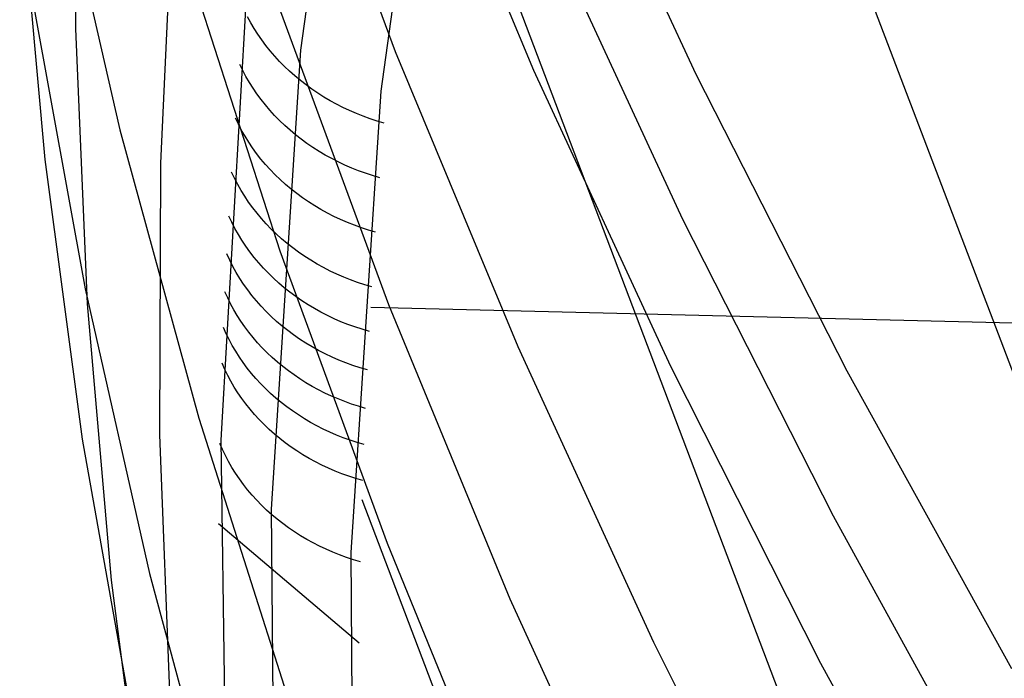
# Model space of a CAD drawing. Header units: millimetres. Extents: x 119 to 175.9, y -203.1 to -153.8.
# Tile 211 of 256: x 171.384 to 171.826, y -198.818 to -198.523. Entities that reach past the tile are written whole.
import ezdxf

# ---------------------------------------------------------------- set-up
doc = ezdxf.new("R2010")
doc.units = ezdxf.units.MM
doc.header["$MEASUREMENT"] = 0
doc.layers.add('Livello 03', color=5, linetype='Continuous', true_color=0x0000ff)

msp = doc.modelspace()

# ---------------------------------------------------------------- linework, layer by layer
at = {"layer": 'Livello 03'}
for p, q in [((172.02936, -199.20464, 46.86565), (171.6227, -198.13654, 45.18244)), ((171.51014, -198.53615, 45.97837), (171.53808, -198.33198, 45.5921)), ((171.54621, -198.55466, 45.96892), (171.57465, -198.34939, 45.58483)), ((171.40901, -198.40416, 46.28705), (171.4089, -198.52668, 46.52997)), ((171.50365, -198.40501, 48.48787), (171.55257, -198.53687, 48.75854)), ((171.91795, -199.33381, 47.14475), (171.56665, -198.40741, 45.69105)), ((171.55926, -198.41283, 48.79496), (171.61467, -198.54523, 49.0665)), ((171.62569, -198.41418, 49.09804), (171.68757, -198.54693, 49.36969)), ((171.39933, -198.44322, 47.57365), (171.4289, -198.57206, 47.8362)), ((171.3839, -198.46032, 46.76273), (171.39515, -198.58527, 47.01322)), ((171.45273, -198.46588, 46.0929), (171.44707, -198.58693, 46.32749)), ((171.61995, -198.47918, 49.08401), (171.68161, -198.61204, 49.35494)), ((171.45865, -198.49555, 48.15418), (171.50077, -198.62637, 48.42084)), ((171.48597, -198.50627, 45.9939), (171.47419, -198.71134, 46.38138)), ((171.39015, -198.51606, 47.28115), (171.4133, -198.64334, 47.53798)), ((171.48767, -198.52388, 46.01716), (171.48621, -198.5212, 46.01853)), ((171.50101, -198.5188, 48.45383), (171.54953, -198.65044, 48.72205)), ((171.4089, -198.52668, 46.52997), (171.41421, -198.65005, 46.77302)), ((171.48923, -198.52651, 46.01582), (171.48767, -198.52388, 46.01716)), ((171.49089, -198.5291, 46.0145), (171.48923, -198.52651, 46.01582)), ((171.49265, -198.53164, 46.01322), (171.49089, -198.5291, 46.0145)), ((171.4945, -198.53413, 46.01197), (171.49265, -198.53164, 46.01322)), ((171.49645, -198.53656, 46.01075), (171.4945, -198.53413, 46.01197)), ((171.49848, -198.53894, 46.00957), (171.49645, -198.53656, 46.01075)), ((171.49703, -198.74227, 46.3644), (171.51014, -198.53615, 45.97837)), ((171.50061, -198.54125, 46.00843), (171.49848, -198.53894, 46.00957)), ((171.55257, -198.53687, 48.75854), (171.60754, -198.66922, 49.02794)), ((171.48405, -198.54532, 46.06483), (171.48271, -198.54259, 46.06625)), ((171.50282, -198.5435, 46.00732), (171.50061, -198.54125, 46.00843)), ((171.50512, -198.54569, 46.00625), (171.50282, -198.5435, 46.00732)), ((171.4855, -198.54802, 46.06344), (171.48405, -198.54532, 46.06483)), ((171.48705, -198.55068, 46.06208), (171.4855, -198.54802, 46.06344)), ((171.5075, -198.5478, 46.00522), (171.50512, -198.54569, 46.00625)), ((171.50995, -198.54985, 46.00424), (171.5075, -198.5478, 46.00522)), ((171.61467, -198.54523, 49.0665), (171.67611, -198.67813, 49.33657)), ((171.68757, -198.54693, 49.36969), (171.75544, -198.6802, 49.63964)), ((171.4887, -198.55329, 46.06074), (171.48705, -198.55068, 46.06208)), ((171.49045, -198.55585, 46.05944), (171.4887, -198.55329, 46.06074)), ((171.51248, -198.55182, 46.00329), (171.50995, -198.54985, 46.00424)), ((171.51509, -198.55372, 46.00239), (171.51248, -198.55182, 46.00329)), ((171.4923, -198.55835, 46.05817), (171.49045, -198.55585, 46.05944)), ((171.51776, -198.55553, 46.00154), (171.51509, -198.55372, 46.00239)), ((171.5205, -198.55727, 46.00073), (171.51776, -198.55553, 46.00154)), ((171.52331, -198.55893, 45.99996), (171.5205, -198.55727, 46.00073)), ((171.53272, -198.76175, 46.35285), (171.54621, -198.55466, 45.96892)), ((171.49424, -198.56081, 46.05693), (171.4923, -198.55835, 46.05817)), ((171.49628, -198.5632, 46.05573), (171.49424, -198.56081, 46.05693)), ((171.52617, -198.5605, 45.99925), (171.52331, -198.55893, 45.99996)), ((171.52909, -198.56198, 45.99858), (171.52617, -198.5605, 45.99925)), ((171.53207, -198.56338, 45.99796), (171.52909, -198.56198, 45.99858)), ((171.4984, -198.56553, 46.05456), (171.49628, -198.5632, 46.05573)), ((171.50062, -198.5678, 46.05343), (171.4984, -198.56553, 46.05456)), ((171.53509, -198.56469, 45.99739), (171.53207, -198.56338, 45.99796)), ((171.53816, -198.56591, 45.99687), (171.53509, -198.56469, 45.99739)), ((171.54128, -198.56703, 45.99641), (171.53816, -198.56591, 45.99687)), ((171.48211, -198.5695, 46.11112), (171.48078, -198.56674, 46.11256)), ((171.48355, -198.57222, 46.10971), (171.48211, -198.5695, 46.11112)), ((171.50291, -198.57, 46.05234), (171.50062, -198.5678, 46.05343)), ((171.5053, -198.57213, 46.0513), (171.50291, -198.57, 46.05234)), ((171.54443, -198.56807, 45.99599), (171.54128, -198.56703, 45.99641)), ((171.54762, -198.569, 45.99563), (171.54443, -198.56807, 45.99599)), ((171.4289, -198.57206, 47.8362), (171.46436, -198.70149, 48.09808)), ((171.48509, -198.57489, 46.10833), (171.48355, -198.57222, 46.10971)), ((171.48673, -198.57752, 46.10697), (171.48509, -198.57489, 46.10833)), ((171.50776, -198.57419, 46.05029), (171.5053, -198.57213, 46.0513)), ((171.51029, -198.57617, 46.04932), (171.50776, -198.57419, 46.05029)), ((171.48848, -198.5801, 46.10565), (171.48673, -198.57752, 46.10697)), ((171.5129, -198.57808, 46.0484), (171.51029, -198.57617, 46.04932)), ((171.51559, -198.57991, 46.04752), (171.5129, -198.57808, 46.0484)), ((171.49032, -198.58262, 46.10436), (171.48848, -198.5801, 46.10565)), ((171.49226, -198.58509, 46.1031), (171.49032, -198.58262, 46.10436)), ((171.51834, -198.58166, 46.04669), (171.51559, -198.57991, 46.04752)), ((171.52115, -198.58333, 46.04591), (171.51834, -198.58166, 46.04669)), ((171.52403, -198.58491, 46.04517), (171.52115, -198.58333, 46.04591)), ((171.39515, -198.58527, 47.01322), (171.41202, -198.71095, 47.26355)), ((171.44707, -198.58693, 46.32749), (171.44666, -198.70888, 46.56235)), ((171.49429, -198.5875, 46.10188), (171.49226, -198.58509, 46.1031)), ((171.49641, -198.58985, 46.10069), (171.49429, -198.5875, 46.10188)), ((171.52696, -198.58641, 46.04449), (171.52403, -198.58491, 46.04517)), ((171.52995, -198.58781, 46.04385), (171.52696, -198.58641, 46.04449)), ((171.53299, -198.58913, 46.04326), (171.52995, -198.58781, 46.04385)), ((171.48039, -198.59374, 46.15742), (171.47908, -198.59096, 46.15888)), ((171.49863, -198.59213, 46.09954), (171.49641, -198.58985, 46.10069)), ((171.50093, -198.59435, 46.09843), (171.49863, -198.59213, 46.09954)), ((171.53607, -198.59035, 46.04272), (171.53299, -198.58913, 46.04326)), ((171.5392, -198.59149, 46.04224), (171.53607, -198.59035, 46.04272)), ((171.54237, -198.59252, 46.04181), (171.5392, -198.59149, 46.04224)), ((171.54558, -198.59347, 46.04143), (171.54237, -198.59252, 46.04181)), ((171.48182, -198.59647, 46.15599), (171.48039, -198.59374, 46.15742)), ((171.48335, -198.59916, 46.15459), (171.48182, -198.59647, 46.15599)), ((171.50331, -198.59649, 46.09736), (171.50093, -198.59435, 46.09843)), ((171.50578, -198.59857, 46.09633), (171.50331, -198.59649, 46.09736)), ((171.48498, -198.60181, 46.15322), (171.48335, -198.59916, 46.15459)), ((171.48672, -198.6044, 46.15187), (171.48498, -198.60181, 46.15322)), ((171.50832, -198.60057, 46.09534), (171.50578, -198.59857, 46.09633)), ((171.51094, -198.60249, 46.0944), (171.50832, -198.60057, 46.09534)), ((171.48856, -198.60695, 46.15056), (171.48672, -198.6044, 46.15187)), ((171.51363, -198.60433, 46.0935), (171.51094, -198.60249, 46.0944)), ((171.51638, -198.60609, 46.09265), (171.51363, -198.60433, 46.0935)), ((171.51921, -198.60777, 46.09185), (171.51638, -198.60609, 46.09265)), ((171.47915, -198.61349, 46.19508), (171.47785, -198.6107, 46.19654)), ((171.49049, -198.60943, 46.14928), (171.48856, -198.60695, 46.15056)), ((171.49252, -198.61186, 46.14803), (171.49049, -198.60943, 46.14928)), ((171.52209, -198.60936, 46.09109), (171.51921, -198.60777, 46.09185)), ((171.52504, -198.61087, 46.09038), (171.52209, -198.60936, 46.09109)), ((171.48057, -198.61624, 46.19363), (171.47915, -198.61349, 46.19508)), ((171.49464, -198.61422, 46.14683), (171.49252, -198.61186, 46.14803)), ((171.49685, -198.61652, 46.14565), (171.49464, -198.61422, 46.14683)), ((171.52804, -198.61228, 46.08973), (171.52504, -198.61087, 46.09038)), ((171.53109, -198.61361, 46.08912), (171.52804, -198.61228, 46.08973)), ((171.53419, -198.61484, 46.08856), (171.53109, -198.61361, 46.08912)), ((171.53733, -198.61598, 46.08806), (171.53419, -198.61484, 46.08856)), ((171.68161, -198.61204, 49.35494), (171.74928, -198.74537, 49.62421)), ((171.48209, -198.61894, 46.19221), (171.48057, -198.61624, 46.19363)), ((171.48372, -198.6216, 46.19082), (171.48209, -198.61894, 46.19221)), ((171.49915, -198.61875, 46.14452), (171.49685, -198.61652, 46.14565)), ((171.50154, -198.62091, 46.14343), (171.49915, -198.61875, 46.14452)), ((171.54052, -198.61702, 46.08761), (171.53733, -198.61598, 46.08806)), ((171.54374, -198.61797, 46.08721), (171.54052, -198.61702, 46.08761)), ((171.48545, -198.62421, 46.18946), (171.48372, -198.6216, 46.19082)), ((171.50401, -198.623, 46.14238), (171.50154, -198.62091, 46.14343)), ((171.50656, -198.62502, 46.14137), (171.50401, -198.623, 46.14238)), ((171.4782, -198.63053, 46.22753), (171.4769, -198.62773, 46.22901)), ((171.48728, -198.62677, 46.18813), (171.48545, -198.62421, 46.18946)), ((171.48921, -198.62926, 46.18684), (171.48728, -198.62677, 46.18813)), ((171.50077, -198.62637, 48.42084), (171.54887, -198.75765, 48.68647)), ((171.50918, -198.62695, 46.14041), (171.50656, -198.62502, 46.14137)), ((171.51188, -198.62881, 46.13949), (171.50918, -198.62695, 46.14041)), ((171.47961, -198.6333, 46.22607), (171.4782, -198.63053, 46.22753)), ((171.49124, -198.6317, 46.18558), (171.48921, -198.62926, 46.18684)), ((171.49336, -198.63408, 46.18435), (171.49124, -198.6317, 46.18558)), ((171.51464, -198.63058, 46.13862), (171.51188, -198.62881, 46.13949)), ((171.51747, -198.63227, 46.1378), (171.51464, -198.63058, 46.13862)), ((171.52037, -198.63387, 46.13702), (171.51747, -198.63227, 46.1378)), ((171.48112, -198.63601, 46.22464), (171.47961, -198.6333, 46.22607)), ((171.48274, -198.63868, 46.22324), (171.48112, -198.63601, 46.22464)), ((171.49557, -198.63639, 46.18316), (171.49336, -198.63408, 46.18435)), ((171.49787, -198.63864, 46.18201), (171.49557, -198.63639, 46.18316)), ((171.52333, -198.63539, 46.13629), (171.52037, -198.63387, 46.13702)), ((171.52634, -198.63681, 46.13562), (171.52333, -198.63539, 46.13629)), ((171.5294, -198.63814, 46.13499), (171.52634, -198.63681, 46.13562)), ((171.48447, -198.64131, 46.22186), (171.48274, -198.63868, 46.22324)), ((171.48629, -198.64387, 46.22052), (171.48447, -198.64131, 46.22186)), ((171.50026, -198.64081, 46.1809), (171.49787, -198.63864, 46.18201)), ((171.50273, -198.64291, 46.17984), (171.50026, -198.64081, 46.1809)), ((171.53252, -198.63938, 46.13442), (171.5294, -198.63814, 46.13499)), ((171.53567, -198.64052, 46.1339), (171.53252, -198.63938, 46.13442)), ((171.53887, -198.64157, 46.13343), (171.53567, -198.64052, 46.1339)), ((171.54211, -198.64252, 46.13301), (171.53887, -198.64157, 46.13343)), ((171.4133, -198.64334, 47.53798), (171.44221, -198.77124, 47.79431)), ((171.4773, -198.6475, 46.26003), (171.47606, -198.64479, 46.26147)), ((171.48822, -198.64638, 46.21921), (171.48629, -198.64387, 46.22052)), ((171.50528, -198.64493, 46.17881), (171.50273, -198.64291, 46.17984)), ((171.50791, -198.64688, 46.17783), (171.50528, -198.64493, 46.17881)), ((171.41421, -198.65005, 46.77302), (171.42498, -198.7742, 47.01605)), ((171.47864, -198.65017, 46.25861), (171.4773, -198.6475, 46.26003)), ((171.48009, -198.6528, 46.25722), (171.47864, -198.65017, 46.25861)), ((171.49025, -198.64883, 46.21793), (171.48822, -198.64638, 46.21921)), ((171.49236, -198.65122, 46.21669), (171.49025, -198.64883, 46.21793)), ((171.51061, -198.64875, 46.1769), (171.50791, -198.64688, 46.17783)), ((171.51338, -198.65053, 46.17601), (171.51061, -198.64875, 46.1769)), ((171.51622, -198.65223, 46.17517), (171.51338, -198.65053, 46.17601)), ((171.54953, -198.65044, 48.72205), (171.60404, -198.78253, 48.98905)), ((171.48163, -198.65539, 46.25585), (171.48009, -198.6528, 46.25722)), ((171.49458, -198.65354, 46.21549), (171.49236, -198.65122, 46.21669)), ((171.49688, -198.6558, 46.21433), (171.49458, -198.65354, 46.21549)), ((171.51912, -198.65384, 46.17438), (171.51622, -198.65223, 46.17517)), ((171.52209, -198.65536, 46.17364), (171.51912, -198.65384, 46.17438)), ((172.46172, -198.67404, 45.92649), (171.54153, -198.65174, 46.1502)), ((171.48327, -198.65794, 46.25451), (171.48163, -198.65539, 46.25585)), ((171.485, -198.66043, 46.2532), (171.48327, -198.65794, 46.25451)), ((171.49926, -198.65798, 46.2132), (171.49688, -198.6558, 46.21433)), ((171.50174, -198.66009, 46.21212), (171.49926, -198.65798, 46.2132)), ((171.52511, -198.65679, 46.17294), (171.52209, -198.65536, 46.17364)), ((171.52818, -198.65813, 46.1723), (171.52511, -198.65679, 46.17294)), ((171.53131, -198.65937, 46.17171), (171.52818, -198.65813, 46.1723)), ((171.53447, -198.66052, 46.17118), (171.53131, -198.65937, 46.17171)), ((171.47661, -198.66352, 46.29044), (171.47538, -198.6608, 46.29189)), ((171.47794, -198.6662, 46.28901), (171.47661, -198.66352, 46.29044)), ((171.48683, -198.66287, 46.25191), (171.485, -198.66043, 46.2532)), ((171.48875, -198.66526, 46.25066), (171.48683, -198.66287, 46.25191)), ((171.50429, -198.66213, 46.21108), (171.50174, -198.66009, 46.21212)), ((171.50692, -198.66408, 46.21009), (171.50429, -198.66213, 46.21108)), ((171.53769, -198.66157, 46.17069), (171.53447, -198.66052, 46.17118)), ((171.54094, -198.66252, 46.17027), (171.53769, -198.66157, 46.17069)), ((171.47937, -198.66884, 46.28761), (171.47794, -198.6662, 46.28901)), ((171.49076, -198.66759, 46.24944), (171.48875, -198.66526, 46.25066)), ((171.49286, -198.66986, 46.24826), (171.49076, -198.66759, 46.24944)), ((171.50963, -198.66595, 46.20914), (171.50692, -198.66408, 46.21009)), ((171.5124, -198.66774, 46.20824), (171.50963, -198.66595, 46.20914)), ((171.51525, -198.66945, 46.20738), (171.5124, -198.66774, 46.20824)), ((171.48091, -198.67144, 46.28623), (171.47937, -198.66884, 46.28761)), ((171.48254, -198.674, 46.28488), (171.48091, -198.67144, 46.28623)), ((171.49504, -198.67207, 46.24711), (171.49286, -198.66986, 46.24826)), ((171.4973, -198.67421, 46.246), (171.49504, -198.67207, 46.24711)), ((171.51816, -198.67107, 46.20658), (171.51525, -198.66945, 46.20738)), ((171.52113, -198.67259, 46.20582), (171.51816, -198.67107, 46.20658)), ((171.52416, -198.67403, 46.20512), (171.52113, -198.67259, 46.20582)), ((171.60754, -198.66922, 49.02794), (171.66851, -198.80199, 49.29592)), ((171.476, -198.67955, 46.32085), (171.47478, -198.67682, 46.32231)), ((171.48427, -198.6765, 46.28355), (171.48254, -198.674, 46.28488)), ((171.4861, -198.67895, 46.28226), (171.48427, -198.6765, 46.28355)), ((171.49965, -198.67628, 46.24493), (171.4973, -198.67421, 46.246)), ((171.50207, -198.67829, 46.24389), (171.49965, -198.67628, 46.24493)), ((171.52724, -198.67537, 46.20446), (171.52416, -198.67403, 46.20512)), ((171.53037, -198.67662, 46.20386), (171.52724, -198.67537, 46.20446)), ((171.53355, -198.67777, 46.20331), (171.53037, -198.67662, 46.20386)), ((171.47733, -198.68225, 46.31941), (171.476, -198.67955, 46.32085)), ((171.48801, -198.68135, 46.28099), (171.4861, -198.67895, 46.28226)), ((171.49002, -198.68369, 46.27976), (171.48801, -198.68135, 46.28099)), ((171.50456, -198.68022, 46.2429), (171.50207, -198.67829, 46.24389)), ((171.50713, -198.68207, 46.24194), (171.50456, -198.68022, 46.2429)), ((171.53677, -198.67883, 46.20281), (171.53355, -198.67777, 46.20331)), ((171.54003, -198.67978, 46.20237), (171.53677, -198.67883, 46.20281)), ((171.67611, -198.67813, 49.33657), (171.74354, -198.81145, 49.605)), ((171.75544, -198.6802, 49.63964), (171.82928, -198.8139, 49.90774)), ((171.47875, -198.6849, 46.31799), (171.47733, -198.68225, 46.31941)), ((171.48028, -198.68751, 46.3166), (171.47875, -198.6849, 46.31799)), ((171.49212, -198.68597, 46.27856), (171.49002, -198.68369, 46.27976)), ((171.4943, -198.68818, 46.2774), (171.49212, -198.68597, 46.27856)), ((171.50977, -198.68386, 46.24103), (171.50713, -198.68207, 46.24194)), ((171.51247, -198.68556, 46.24017), (171.50977, -198.68386, 46.24103)), ((171.51524, -198.68718, 46.23934), (171.51247, -198.68556, 46.24017)), ((171.48191, -198.69007, 46.31524), (171.48028, -198.68751, 46.3166)), ((171.48364, -198.69259, 46.3139), (171.48191, -198.69007, 46.31524)), ((171.49656, -198.69033, 46.27628), (171.4943, -198.68818, 46.2774)), ((171.49891, -198.69242, 46.27519), (171.49656, -198.69033, 46.27628)), ((171.51806, -198.68872, 46.23857), (171.51524, -198.68718, 46.23934)), ((171.52094, -198.69018, 46.23784), (171.51806, -198.68872, 46.23857)), ((171.52388, -198.69155, 46.23716), (171.52094, -198.69018, 46.23784)), ((171.48546, -198.69505, 46.31259), (171.48364, -198.69259, 46.3139)), ((171.50133, -198.69443, 46.27414), (171.49891, -198.69242, 46.27519)), ((171.50383, -198.69637, 46.27314), (171.50133, -198.69443, 46.27414)), ((171.52686, -198.69283, 46.23652), (171.52388, -198.69155, 46.23716)), ((171.52989, -198.69402, 46.23594), (171.52686, -198.69283, 46.23652)), ((171.53296, -198.69513, 46.2354), (171.52989, -198.69402, 46.23594)), ((171.48737, -198.69745, 46.31132), (171.48546, -198.69505, 46.31259)), ((171.48938, -198.6998, 46.31007), (171.48737, -198.69745, 46.31132)), ((171.5064, -198.69823, 46.27217), (171.50383, -198.69637, 46.27314)), ((171.50904, -198.70002, 46.27125), (171.5064, -198.69823, 46.27217)), ((171.53607, -198.69614, 46.23491), (171.53296, -198.69513, 46.2354)), ((171.53922, -198.69706, 46.23448), (171.53607, -198.69614, 46.23491)), ((171.46436, -198.70149, 48.09808), (171.5057, -198.83141, 48.35912)), ((171.49147, -198.70209, 46.30886), (171.48938, -198.6998, 46.31007)), ((171.49365, -198.70432, 46.30769), (171.49147, -198.70209, 46.30886)), ((171.51175, -198.70173, 46.27037), (171.50904, -198.70002, 46.27125)), ((171.51451, -198.70336, 46.26953), (171.51175, -198.70173, 46.27037)), ((171.51734, -198.70491, 46.26875), (171.51451, -198.70336, 46.26953)), ((171.49591, -198.70648, 46.30655), (171.49365, -198.70432, 46.30769)), ((171.49826, -198.70857, 46.30545), (171.49591, -198.70648, 46.30655)), ((171.52023, -198.70637, 46.268), (171.51734, -198.70491, 46.26875)), ((171.52317, -198.70774, 46.26731), (171.52023, -198.70637, 46.268)), ((171.52616, -198.70903, 46.26666), (171.52317, -198.70774, 46.26731)), ((171.41202, -198.71095, 47.26355), (171.43453, -198.83729, 47.51356)), ((171.44666, -198.70888, 46.56235), (171.45152, -198.83166, 46.79734)), ((171.47419, -198.71134, 46.38138), (171.47711, -198.9181, 46.76813)), ((171.50068, -198.71059, 46.30439), (171.49826, -198.70857, 46.30545)), ((171.50318, -198.71254, 46.30337), (171.50068, -198.71059, 46.30439)), ((171.5292, -198.71023, 46.26606), (171.52616, -198.70903, 46.26666)), ((171.53228, -198.71134, 46.26552), (171.5292, -198.71023, 46.26606)), ((171.5354, -198.71235, 46.26502), (171.53228, -198.71134, 46.26552)), ((171.53856, -198.71328, 46.26457), (171.5354, -198.71235, 46.26502)), ((171.47498, -198.71556, 46.38901), (171.47378, -198.71281, 46.39049)), ((171.47629, -198.71828, 46.38754), (171.47498, -198.71556, 46.38901)), ((171.50576, -198.71441, 46.30239), (171.50318, -198.71254, 46.30337)), ((171.5084, -198.7162, 46.30146), (171.50576, -198.71441, 46.30239)), ((171.51111, -198.71792, 46.30057), (171.5084, -198.7162, 46.30146)), ((171.4777, -198.72095, 46.3861), (171.47629, -198.71828, 46.38754)), ((171.47921, -198.72358, 46.38469), (171.4777, -198.72095, 46.3861)), ((171.51388, -198.71955, 46.29972), (171.51111, -198.71792, 46.30057)), ((171.51672, -198.72111, 46.29892), (171.51388, -198.71955, 46.29972)), ((171.51961, -198.72257, 46.29816), (171.51672, -198.72111, 46.29892)), ((171.48083, -198.72617, 46.3833), (171.47921, -198.72358, 46.38469)), ((171.52255, -198.72395, 46.29746), (171.51961, -198.72257, 46.29816)), ((171.52555, -198.72525, 46.2968), (171.52255, -198.72395, 46.29746)), ((171.52859, -198.72645, 46.29619), (171.52555, -198.72525, 46.2968)), ((171.48254, -198.7287, 46.38194), (171.48083, -198.72617, 46.3833)), ((171.48435, -198.73119, 46.3806), (171.48254, -198.7287, 46.38194)), ((171.53168, -198.72756, 46.29563), (171.52859, -198.72645, 46.29619)), ((171.53481, -198.72858, 46.29512), (171.53168, -198.72756, 46.29563)), ((171.53798, -198.7295, 46.29466), (171.53481, -198.72858, 46.29512)), ((171.48626, -198.73362, 46.3793), (171.48435, -198.73119, 46.3806)), ((171.48826, -198.73598, 46.37803), (171.48626, -198.73362, 46.3793)), ((171.49035, -198.73829, 46.37679), (171.48826, -198.73598, 46.37803)), ((171.49252, -198.74054, 46.37559), (171.49035, -198.73829, 46.37679)), ((171.82144, -199.48494, 47.48406), (171.5377, -198.73818, 46.31073)), ((171.49479, -198.74272, 46.37442), (171.49252, -198.74054, 46.37559)), ((171.49713, -198.74483, 46.3733), (171.49479, -198.74272, 46.37442)), ((171.49875, -198.9501, 46.74973), (171.49703, -198.74227, 46.3644)), ((171.49956, -198.74686, 46.37221), (171.49713, -198.74483, 46.3733)), ((171.50206, -198.74883, 46.37116), (171.49956, -198.74686, 46.37221)), ((171.74928, -198.74537, 49.62421), (171.82289, -198.87909, 49.89164)), ((171.53642, -198.80242, 46.42958), (171.47324, -198.74887, 46.45864)), ((171.50464, -198.75072, 46.37015), (171.50206, -198.74883, 46.37116)), ((171.50728, -198.75253, 46.36919), (171.50464, -198.75072, 46.37015)), ((171.51, -198.75426, 46.36827), (171.50728, -198.75253, 46.36919)), ((171.51278, -198.75591, 46.3674), (171.51, -198.75426, 46.36827)), ((171.51563, -198.75748, 46.36657), (171.51278, -198.75591, 46.3674)), ((171.51853, -198.75895, 46.36579), (171.51563, -198.75748, 46.36657)), ((171.52149, -198.76035, 46.36505), (171.51853, -198.75895, 46.36579)), ((171.5245, -198.76165, 46.36437), (171.52149, -198.76035, 46.36505)), ((171.54887, -198.75765, 48.68647), (171.60292, -198.88934, 48.95089)), ((171.52755, -198.76286, 46.36373), (171.5245, -198.76165, 46.36437)), ((171.53066, -198.76398, 46.36315), (171.52755, -198.76286, 46.36373)), ((171.5338, -198.765, 46.36261), (171.53066, -198.76398, 46.36315)), ((171.53421, -198.97042, 46.73616), (171.53272, -198.76175, 46.35285)), ((171.53698, -198.76594, 46.36213), (171.5338, -198.765, 46.36261)), ((171.42498, -198.7742, 47.01605), (171.44123, -198.89907, 47.25891)), ((171.44221, -198.77124, 47.79431), (171.4769, -198.89967, 48.05)), ((171.60404, -198.78253, 48.98905), (171.66452, -198.91497, 49.25465)), ((171.66851, -198.80199, 49.29592), (171.73545, -198.93509, 49.5623)), ((171.74354, -198.81145, 49.605), (171.81693, -198.9451, 49.87161))]:
    msp.add_line(p, q, dxfattribs=at)

doc.saveas('drawing.dxf')
